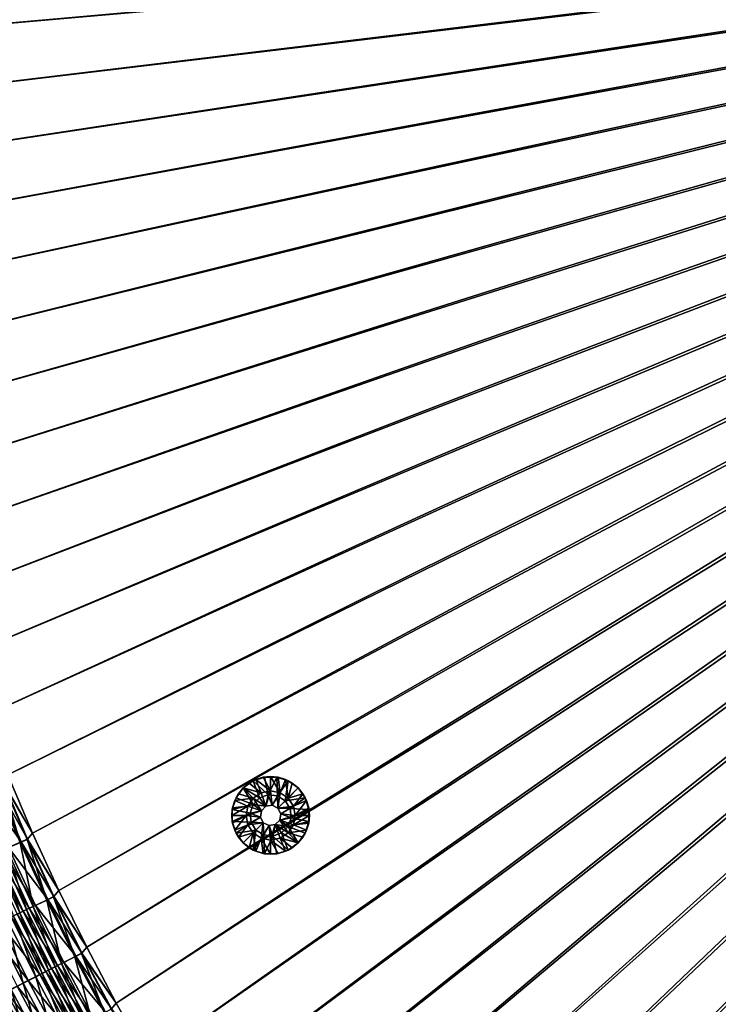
# Model space of a CAD drawing. Header units: metres. Extents: x -1 to 1402, y -1402 to 1.
# Tile 127 of 256: x 270 to 405, y -927 to -737. Entities that reach past the tile are written whole.
import ezdxf

# ---------------------------------------------------------------- set-up
doc = ezdxf.new("R2010")
doc.units = ezdxf.units.M

msp = doc.modelspace()

# ---------------------------------------------------------------- linework, layer by layer
at = {"layer": 'None0'}
for points in [[(235.567963, -740.815979, -503.477753), (235.06514, -728.616882, -503.477753), (623.399841, -706.274292, -503.477753)], [(235.065155, -728.616882, -500.477753), (235.567978, -740.815979, -500.477753), (626.394043, -706.461426, -500.477753)], [(623.399841, -706.274292, -503.477753), (236.401306, -752.996521, -503.477753), (235.567963, -740.815979, -503.477753)], [(626.394043, -706.461426, -500.477753), (235.567978, -740.815979, -500.477753), (236.401306, -752.996521, -500.477753)], [(237.565598, -765.14917, -503.477753), (236.401306, -752.996521, -503.477753), (623.399841, -706.274292, -503.477753)], [(236.401306, -752.996521, -500.477753), (237.565598, -765.14917, -500.477753), (626.394043, -706.461426, -500.477753)], [(239.061295, -777.264648, -503.477753), (237.565598, -765.14917, -503.477753), (623.399841, -706.274292, -503.477753)], [(237.565598, -765.14917, -500.477753), (239.061279, -777.264648, -500.477753), (626.394043, -706.461426, -500.477753)], [(626.394043, -706.461426, -500.477753), (239.061279, -777.264648, -500.477753), (240.888809, -789.333496, -500.477753)], [(623.399841, -706.274292, -503.477753), (240.888824, -789.333557, -503.477753), (239.061295, -777.264648, -503.477753)], [(240.888809, -789.333496, -500.477753), (243.048645, -801.346558, -500.477753), (626.394043, -706.461426, -500.477753)], [(243.04866, -801.346558, -503.477753), (240.888824, -789.333557, -503.477753), (623.399841, -706.274292, -503.477753)], [(243.048645, -801.346558, -500.477753), (245.541229, -813.294373, -500.477753), (626.394043, -706.461426, -500.477753)], [(245.541229, -813.294373, -503.477753), (243.04866, -801.346558, -503.477753), (623.399841, -706.274292, -503.477753)], [(623.399841, -706.274292, -503.477753), (248.366776, -825.167664, -503.477753), (245.541229, -813.294373, -503.477753)], [(626.394043, -706.461426, -500.477753), (245.541229, -813.294373, -500.477753), (248.366791, -825.167664, -500.477753)], [(251.523605, -836.957336, -503.477753), (248.366776, -825.167664, -503.477753), (623.399841, -706.274292, -503.477753)], [(248.366791, -825.167664, -500.477753), (251.523621, -836.957275, -500.477753), (626.394043, -706.461426, -500.477753)], [(255.008926, -848.654297, -503.477753), (251.523605, -836.957336, -503.477753), (623.399841, -706.274292, -503.477753)], [(251.523621, -836.957275, -500.477753), (255.008942, -848.654236, -500.477753), (626.394043, -706.461426, -500.477753)], [(623.399841, -706.274292, -503.477753), (258.819977, -860.249512, -503.477753), (255.008926, -848.654297, -503.477753)], [(626.394043, -706.461426, -500.477753), (255.008942, -848.654236, -500.477753), (258.819977, -860.249451, -500.477753)], [(262.953918, -871.733887, -503.477753), (258.819977, -860.249512, -503.477753), (623.399841, -706.274292, -503.477753)], [(258.819977, -860.249451, -500.477753), (262.953918, -871.733887, -500.477753), (626.394043, -706.461426, -500.477753)], [(267.40802, -883.098511, -503.477753), (262.953918, -871.733887, -503.477753), (623.399841, -706.274292, -503.477753)], [(262.953918, -871.733887, -500.477753), (267.40799, -883.098511, -500.477753), (626.394043, -706.461426, -500.477753)], [(626.394043, -706.461426, -500.477753), (267.40799, -883.098511, -500.477753), (272.179382, -894.334229, -500.477753)], [(623.399841, -706.274292, -503.477753), (272.179443, -894.334229, -503.477753), (267.40802, -883.098511, -503.477753)], [(272.179382, -894.334229, -500.477753), (277.265381, -905.432007, -500.477753), (626.394043, -706.461426, -500.477753)], [(277.265411, -905.432007, -503.477753), (272.179443, -894.334229, -503.477753), (623.399841, -706.274292, -503.477753)], [(277.265381, -905.432007, -500.477753), (282.663116, -916.382874, -500.477753), (626.394043, -706.461426, -500.477753)], [(282.663177, -916.382874, -503.477753), (277.265411, -905.432007, -503.477753), (623.399841, -706.274292, -503.477753)], [(626.394043, -706.461426, -500.477753), (282.663116, -916.382874, -500.477753), (288.369843, -927.177734, -500.477753)], [(623.399841, -706.274292, -503.477753), (288.369873, -927.177734, -503.477753), (282.663177, -916.382874, -503.477753)], [(288.369843, -927.177734, -500.477753), (294.382782, -937.807556, -500.477753), (626.394043, -706.461426, -500.477753)], [(294.382782, -937.807556, -503.477753), (288.369873, -927.177734, -503.477753), (623.399841, -706.274292, -503.477753)], [(300.698944, -948.263245, -503.477753), (294.382782, -937.807556, -503.477753), (623.399841, -706.274292, -503.477753)], [(294.382782, -937.807556, -500.477753), (300.699005, -948.263306, -500.477753), (626.394043, -706.461426, -500.477753)], [(623.399841, -706.274292, -503.477753), (307.313141, -958.535828, -503.477753), (300.698944, -948.263245, -503.477753)], [(626.394043, -706.461426, -500.477753), (300.699005, -948.263306, -500.477753), (307.313232, -958.535889, -500.477753)], [(314.217926, -968.616272, -503.477753), (307.313141, -958.535828, -503.477753), (623.399841, -706.274292, -503.477753)], [(307.313232, -958.535889, -500.477753), (314.218018, -968.616333, -500.477753), (626.394043, -706.461426, -500.477753)], [(321.405853, -978.495483, -503.477753), (314.217926, -968.616272, -503.477753), (623.399841, -706.274292, -503.477753)], [(314.218018, -968.616333, -500.477753), (321.405945, -978.495544, -500.477753), (626.394043, -706.461426, -500.477753)], [(623.399841, -706.274292, -503.477753), (328.869385, -988.164429, -503.477753), (321.405853, -978.495483, -503.477753)], [(626.394043, -706.461426, -500.477753), (321.405945, -978.495544, -500.477753), (328.869476, -988.16449, -500.477753)], [(336.601044, -997.614075, -503.477753), (328.869385, -988.164429, -503.477753), (623.399841, -706.274292, -503.477753)], [(328.869476, -988.16449, -500.477753), (336.601135, -997.614136, -500.477753), (626.394043, -706.461426, -500.477753)], [(344.593384, -1006.835449, -503.477753), (336.601044, -997.614075, -503.477753), (623.399841, -706.274292, -503.477753)], [(336.601135, -997.614136, -500.477753), (344.593445, -1006.83551, -500.477753), (626.394043, -706.461426, -500.477753)], [(623.399841, -706.274292, -503.477753), (352.838837, -1015.819458, -503.477753), (344.593384, -1006.835449, -503.477753)], [(626.394043, -706.461426, -500.477753), (344.593445, -1006.83551, -500.477753), (352.838867, -1015.819458, -500.477753)], [(361.329987, -1024.557007, -503.477753), (352.838837, -1015.819458, -503.477753), (623.399841, -706.274292, -503.477753)], [(352.838867, -1015.819458, -500.477753), (361.329987, -1024.557007, -500.477753), (626.394043, -706.461426, -500.477753)], [(370.067749, -1033.048462, -503.477753), (361.329987, -1024.557007, -503.477753), (623.399841, -706.274292, -503.477753)], [(361.329987, -1024.557007, -500.477753), (370.078064, -1033.05957, -500.477753), (626.394043, -706.461426, -500.477753)], [(623.399841, -706.274292, -503.477753), (379.051605, -1041.293945, -503.477753), (370.067749, -1033.048462, -503.477753)], [(626.394043, -706.461426, -500.477753), (370.078064, -1033.05957, -500.477753), (379.068542, -1041.313599, -500.477753)], [(388.272766, -1049.286377, -503.477753), (379.051605, -1041.293945, -503.477753), (623.399841, -706.274292, -503.477753)], [(379.068542, -1041.313599, -500.477753), (388.293304, -1049.311401, -500.477753), (626.394043, -706.461426, -500.477753)], [(397.72226, -1057.018188, -503.477753), (388.272766, -1049.286377, -503.477753), (623.399841, -706.274292, -503.477753)], [(388.293304, -1049.311401, -500.477753), (397.743774, -1057.045166, -500.477753), (626.394043, -706.461426, -500.477753)], [(623.399841, -706.274292, -503.477753), (407.390991, -1064.481812, -503.477753), (397.72226, -1057.018188, -503.477753)], [(626.394043, -706.461426, -500.477753), (397.743774, -1057.045166, -500.477753), (407.411499, -1064.506836, -500.477753)], [(267.40802, -883.098511, -503.477753), (272.179443, -894.334229, -503.477753), (266.33905, -884.359314, -503.450195)], [(272.179382, -894.334229, -500.477753), (267.40799, -883.098511, -500.477753), (266.433838, -884.288391, -500.452393)], [(270.00174, -896.045227, -500.376038), (265.19455, -884.797485, -500.375336), (262.72464, -885.812073, -500.067261)], [(262.72464, -885.812073, -500.067261), (267.570587, -897.124451, -500.070282), (270.00174, -896.045227, -500.376038)], [(264.993622, -884.912048, -503.366455), (266.33905, -884.359314, -503.450195), (269.803955, -896.162842, -503.367249)], [(269.803955, -896.162842, -503.367249), (267.164612, -897.334595, -503.035217), (264.993622, -884.912048, -503.366455)], [(266.433838, -884.288391, -500.452393), (265.19455, -884.797485, -500.375336), (271.221588, -895.503784, -500.452545)], [(271.221588, -895.503784, -500.452545), (265.19455, -884.797485, -500.375336), (270.00174, -896.045227, -500.376038)], [(266.33905, -884.359314, -503.450195), (271.128265, -895.574951, -503.450348), (269.803955, -896.162842, -503.367249)], [(266.33905, -884.359314, -503.450195), (272.179443, -894.334229, -503.477753), (271.128265, -895.574951, -503.450348)], [(271.221588, -895.503784, -500.452545), (272.179382, -894.334229, -500.477753), (266.433838, -884.288391, -500.452393)], [(272.179443, -894.334229, -503.477753), (277.265411, -905.432007, -503.477753), (271.128265, -895.574951, -503.450348)], [(277.265381, -905.432007, -500.477753), (272.179382, -894.334229, -500.477753), (271.221588, -895.503784, -500.452545)], [(271.043945, -909.127258, -502.791687), (265.854126, -897.916443, -502.786896), (267.164612, -897.334595, -503.035217)], [(272.732452, -908.29248, -500.073059), (267.570587, -897.124451, -500.070282), (266.363464, -897.660278, -499.841583)], [(272.333008, -908.511169, -503.038239), (267.164612, -897.334595, -503.035217), (269.803955, -896.162842, -503.367249)], [(272.333008, -908.511169, -503.038239), (271.043945, -909.127258, -502.791687), (267.164612, -897.334595, -503.035217)], [(267.570587, -897.124451, -500.070282), (275.123749, -907.149719, -500.376709), (270.00174, -896.045227, -500.376038)], [(275.123749, -907.149719, -500.376709), (267.570587, -897.124451, -500.070282), (272.732452, -908.29248, -500.073059)], [(269.803955, -896.162842, -503.367249), (271.128265, -895.574951, -503.450348), (274.929077, -907.270386, -503.36795)], [(274.929077, -907.270386, -503.36795), (272.333008, -908.511169, -503.038239), (269.803955, -896.162842, -503.367249)], [(276.323578, -906.576355, -500.452698), (271.221588, -895.503784, -500.452545), (270.00174, -896.045227, -500.376038)], [(270.00174, -896.045227, -500.376038), (275.123749, -907.149719, -500.376709), (276.323578, -906.576355, -500.452698)], [(271.128265, -895.574951, -503.450348), (276.231659, -906.647827, -503.4505), (274.929077, -907.270386, -503.36795)], [(271.128265, -895.574951, -503.450348), (277.265411, -905.432007, -503.477753), (276.231659, -906.647827, -503.4505)], [(276.323578, -906.576355, -500.452698), (277.265381, -905.432007, -500.477753), (271.221588, -895.503784, -500.452545)], [(263.976593, -898.719788, -499.23407), (270.365906, -909.42334, -499.569122), (265.164764, -898.192383, -499.562775)], [(263.976593, -898.719788, -499.23407), (269.197021, -909.981873, -499.242737), (270.365906, -909.42334, -499.569122)], [(269.763824, -909.739014, -502.491058), (264.552795, -898.494141, -502.484161), (265.854126, -897.916443, -502.786896)], [(269.763824, -909.739014, -502.491058), (268.494843, -910.34552, -502.136719), (264.552795, -898.494141, -502.484161)], [(265.164764, -898.192383, -499.562775), (271.545044, -908.859863, -499.845978), (266.363464, -897.660278, -499.841583)], [(265.164764, -898.192383, -499.562775), (270.365906, -909.42334, -499.569122), (271.545044, -908.859863, -499.845978)], [(271.043945, -909.127258, -502.791687), (269.763824, -909.739014, -502.491058), (265.854126, -897.916443, -502.786896)], [(266.363464, -897.660278, -499.841583), (271.545044, -908.859863, -499.845978), (272.732452, -908.29248, -500.073059)], [(274.929077, -907.270386, -503.36795), (276.231659, -906.647827, -503.4505), (280.365417, -918.227356, -503.368591)], [(275.123749, -907.149719, -500.376709), (281.736267, -917.498962, -500.45282), (276.323578, -906.576355, -500.452698)], [(277.265411, -905.432007, -503.477753), (282.663177, -916.382874, -503.477753), (276.231659, -906.647827, -503.4505)], [(276.231659, -906.647827, -503.4505), (281.64566, -917.570801, -503.450653), (280.365417, -918.227356, -503.368591)], [(276.231659, -906.647827, -503.4505), (282.663177, -916.382874, -503.477753), (281.64566, -917.570801, -503.450653)], [(282.663116, -916.382874, -500.477753), (277.265381, -905.432007, -500.477753), (276.323578, -906.576355, -500.452698)], [(281.736267, -917.498962, -500.45282), (282.663116, -916.382874, -500.477753), (276.323578, -906.576355, -500.452698)], [(276.546722, -920.185852, -502.796021), (271.043945, -909.127258, -502.791687), (272.333008, -908.511169, -503.038239)], [(271.545044, -908.859863, -499.845978), (278.206635, -919.308899, -500.075562), (272.732452, -908.29248, -500.073059)], [(277.813782, -919.536011, -503.040985), (272.333008, -908.511169, -503.038239), (274.929077, -907.270386, -503.36795)], [(277.813782, -919.536011, -503.040985), (276.546722, -920.185852, -502.796021), (272.333008, -908.511169, -503.038239)], [(280.557007, -918.103699, -500.377289), (275.123749, -907.149719, -500.376709), (272.732452, -908.29248, -500.073059)], [(272.732452, -908.29248, -500.073059), (278.206635, -919.308899, -500.075562), (280.557007, -918.103699, -500.377289)], [(280.365417, -918.227356, -503.368591), (277.813782, -919.536011, -503.040985), (274.929077, -907.270386, -503.36795)], [(281.736267, -917.498962, -500.45282), (275.123749, -907.149719, -500.376709), (280.557007, -918.103699, -500.377289)], [(265.77179, -911.618591, -497.970337), (273.594391, -921.674011, -498.877563), (268.040466, -910.534546, -498.867188)], [(272.80661, -922.104004, -501.740234), (267.239258, -910.945557, -501.728943), (268.494843, -910.34552, -502.136719)], [(268.040466, -910.534546, -498.867188), (274.731384, -921.091003, -499.250671), (269.197021, -909.981873, -499.242737)], [(268.040466, -910.534546, -498.867188), (273.594391, -921.674011, -498.877563), (274.731384, -921.091003, -499.250671)], [(274.040955, -921.470947, -502.145355), (268.494843, -910.34552, -502.136719), (269.763824, -909.739014, -502.491058)], [(274.040955, -921.470947, -502.145355), (272.80661, -922.104004, -501.740234), (268.494843, -910.34552, -502.136719)], [(269.197021, -909.981873, -499.242737), (275.880432, -920.50177, -499.574921), (270.365906, -909.42334, -499.569122)], [(269.197021, -909.981873, -499.242737), (274.731384, -921.091003, -499.250671), (275.880432, -920.50177, -499.574921)], [(275.288391, -920.831238, -502.497375), (269.763824, -909.739014, -502.491058), (271.043945, -909.127258, -502.791687)], [(275.288391, -920.831238, -502.497375), (274.040955, -921.470947, -502.145355), (269.763824, -909.739014, -502.491058)], [(270.365906, -909.42334, -499.569122), (277.03949, -919.90741, -499.849976), (271.545044, -908.859863, -499.845978)], [(270.365906, -909.42334, -499.569122), (275.880432, -920.50177, -499.574921), (277.03949, -919.90741, -499.849976)], [(276.546722, -920.185852, -502.796021), (275.288391, -920.831238, -502.497375), (271.043945, -909.127258, -502.791687)], [(271.545044, -908.859863, -499.845978), (277.03949, -919.90741, -499.849976), (278.206635, -919.308899, -500.075562)], [(263.572632, -912.669373, -496.884827), (271.36377, -922.817749, -497.986542), (265.77179, -911.618591, -497.970337)], [(270.38501, -923.345886, -500.772888), (264.776337, -912.12262, -500.755249), (267.239258, -910.945557, -501.728943)], [(270.38501, -923.345886, -500.772888), (268.037079, -924.549927, -499.60199), (264.776337, -912.12262, -500.755249)], [(265.77179, -911.618591, -497.970337), (271.36377, -922.817749, -497.986542), (273.594391, -921.674011, -498.877563)], [(272.80661, -922.104004, -501.740234), (270.38501, -923.345886, -500.772888), (267.239258, -910.945557, -501.728943)], [(263.572632, -912.669373, -496.884827), (269.20105, -923.926697, -496.908051), (271.36377, -922.817749, -497.986542)], [(283.603271, -930.402039, -503.043488), (277.813782, -919.536011, -503.040985), (280.365417, -918.227356, -503.368591)], [(278.206635, -919.308899, -500.075562), (286.297852, -928.89978, -500.377808), (280.557007, -918.103699, -500.377289)], [(280.365417, -918.227356, -503.368591), (281.64566, -917.570801, -503.450653), (286.109344, -929.02655, -503.369171)], [(286.109344, -929.02655, -503.369171), (283.603271, -930.402039, -503.043488), (280.365417, -918.227356, -503.368591)], [(287.456024, -928.26416, -500.452911), (281.736267, -917.498962, -500.45282), (280.557007, -918.103699, -500.377289)], [(280.557007, -918.103699, -500.377289), (286.297852, -928.89978, -500.377808), (287.456024, -928.26416, -500.452911)], [(282.663177, -916.382874, -503.477753), (288.369873, -927.177734, -503.477753), (281.64566, -917.570801, -503.450653)], [(281.64566, -917.570801, -503.450653), (287.366669, -928.336426, -503.450775), (286.109344, -929.02655, -503.369171)], [(281.64566, -917.570801, -503.450653), (288.369873, -927.177734, -503.477753), (287.366669, -928.336426, -503.450775)], [(288.369843, -927.177734, -500.477753), (282.663116, -916.382874, -500.477753), (281.736267, -917.498962, -500.45282)], [(287.456024, -928.26416, -500.452911), (288.369843, -927.177734, -500.477753), (281.736267, -917.498962, -500.45282)], [(275.880432, -920.50177, -499.574921), (282.84314, -930.795654, -499.853607), (277.03949, -919.90741, -499.849976)], [(282.358795, -931.085083, -502.799988), (276.546722, -920.185852, -502.796021), (277.813782, -919.536011, -503.040985)], [(277.03949, -919.90741, -499.849976), (283.989471, -930.166565, -500.077881), (278.206635, -919.308899, -500.075562)], [(277.03949, -919.90741, -499.849976), (282.84314, -930.795654, -499.853607), (283.989471, -930.166565, -500.077881)], [(283.603271, -930.402039, -503.043488), (282.358795, -931.085083, -502.799988), (277.813782, -919.536011, -503.040985)], [(278.206635, -919.308899, -500.075562), (283.989471, -930.166565, -500.077881), (286.297852, -928.89978, -500.377808)], [(271.36377, -922.817749, -497.986542), (279.459076, -932.652771, -498.886993), (273.594391, -921.674011, -498.877563)], [(278.684998, -933.101501, -501.750519), (272.80661, -922.104004, -501.740234), (274.040955, -921.470947, -502.145355)], [(273.594391, -921.674011, -498.877563), (280.575989, -932.039856, -499.257874), (274.731384, -921.091003, -499.250671)], [(273.594391, -921.674011, -498.877563), (279.459076, -932.652771, -498.886993), (280.575989, -932.039856, -499.257874)], [(279.897522, -932.435974, -502.153198), (274.040955, -921.470947, -502.145355), (275.288391, -920.831238, -502.497375)], [(279.897522, -932.435974, -502.153198), (278.684998, -933.101501, -501.750519), (274.040955, -921.470947, -502.145355)], [(274.731384, -921.091003, -499.250671), (281.704681, -931.420471, -499.58017), (275.880432, -920.50177, -499.574921)], [(274.731384, -921.091003, -499.250671), (280.575989, -932.039856, -499.257874), (281.704681, -931.420471, -499.58017)], [(281.122833, -931.763489, -502.503143), (275.288391, -920.831238, -502.497375), (276.546722, -920.185852, -502.796021)], [(281.122833, -931.763489, -502.503143), (279.897522, -932.435974, -502.153198), (275.288391, -920.831238, -502.497375)], [(275.880432, -920.50177, -499.574921), (281.704681, -931.420471, -499.58017), (282.84314, -930.795654, -499.853607)], [(282.358795, -931.085083, -502.799988), (281.122833, -931.763489, -502.503143), (276.546722, -920.185852, -502.796021)], [(267.117889, -924.994812, -495.649078), (275.142487, -935.021545, -496.92923), (269.20105, -923.926697, -496.908051)], [(273.998749, -935.673523, -499.625), (268.037079, -924.549927, -499.60199), (270.38501, -923.345886, -500.772888)], [(269.20105, -923.926697, -496.908051), (277.267639, -933.855347, -498.001312), (271.36377, -922.817749, -497.986542)], [(269.20105, -923.926697, -496.908051), (275.142487, -935.021545, -496.92923), (277.267639, -933.855347, -498.001312)], [(276.305908, -934.407288, -500.78894), (270.38501, -923.345886, -500.772888), (272.80661, -922.104004, -501.740234)], [(276.305908, -934.407288, -500.78894), (273.998749, -935.673523, -499.625), (270.38501, -923.345886, -500.772888)], [(271.36377, -922.817749, -497.986542), (277.267639, -933.855347, -498.001312), (279.459076, -932.652771, -498.886993)], [(278.684998, -933.101501, -501.750519), (276.305908, -934.407288, -500.78894), (272.80661, -922.104004, -501.740234)], [(270.700104, -937.483887, -497.516022), (264.681183, -926.270874, -497.480591), (265.775574, -925.709656, -498.235138)], [(265.126068, -926.015991, -494.216553), (272.104004, -936.688904, -494.986694), (266.109833, -925.511658, -494.954071)], [(271.77597, -936.893433, -498.266174), (265.775574, -925.709656, -498.235138), (268.037079, -924.549927, -499.60199)], [(271.77597, -936.893433, -498.266174), (270.700104, -937.483887, -497.516022), (265.775574, -925.709656, -498.235138)], [(273.095032, -936.145081, -495.677643), (267.117889, -924.994812, -495.649078), (266.109833, -925.511658, -494.954071)], [(266.109833, -925.511658, -494.954071), (272.104004, -936.688904, -494.986694), (273.095032, -936.145081, -495.677643)], [(275.142487, -935.021545, -496.92923), (267.117889, -924.994812, -495.649078), (273.095032, -936.145081, -495.677643)], [(273.998749, -935.673523, -499.625), (271.77597, -936.893433, -498.266174), (268.037079, -924.549927, -499.60199)], [(263.236908, -926.984497, -492.617981), (270.194519, -937.736633, -493.478821), (264.167999, -926.507202, -493.437469)], [(270.194519, -937.736633, -493.478821), (263.236908, -926.984497, -492.617981), (269.278717, -938.239136, -492.663971)], [(264.167999, -926.507202, -493.437469), (271.136719, -937.219666, -494.253448), (265.126068, -926.015991, -494.216553)], [(264.167999, -926.507202, -493.437469), (270.194519, -937.736633, -493.478821), (271.136719, -937.219666, -494.253448)], [(270.700104, -937.483887, -497.516022), (269.649994, -938.060242, -496.719971), (264.681183, -926.270874, -497.480591)], [(265.126068, -926.015991, -494.216553), (271.136719, -937.219666, -494.253448), (272.104004, -936.688904, -494.986694)], [(288.369873, -927.177734, -503.477753), (294.382782, -937.807556, -503.477753), (287.366669, -928.336426, -503.450775)], [(294.382782, -937.807556, -500.477753), (288.369843, -927.177734, -500.477753), (287.456024, -928.26416, -500.452911)]]:
    msp.add_3dface(points, dxfattribs=at)
at = {"layer": 'None01'}
for points in [[(816.776855, -1069.074585, -541.977783), (444.878021, -704.354675, -541.977783), (229.878082, -482.175842, -541.977783)], [(816.776855, -1069.074585, -541.977783), (229.878082, -482.175842, -541.977783), (816.776855, -1069.074585, -521.977783)], [(229.878082, -482.175842, -541.977783), (229.878082, -482.175842, -521.977783), (816.776855, -1069.074585, -521.977783)], [(229.878082, -482.175842, -521.977783), (444.878021, -704.354675, -521.977783), (816.776855, -1069.074585, -521.977783)], [(439.14267, -712.545654, -541.977783), (802.634766, -1083.216797, -541.977783), (215.735947, -496.317963, -541.977783)], [(215.735947, -496.317963, -521.977783), (215.735947, -496.317963, -541.977783), (802.634766, -1083.216797, -521.977783)], [(215.735947, -496.317963, -541.977783), (802.634766, -1083.216797, -541.977783), (802.634766, -1083.216797, -521.977783)], [(215.735947, -496.317963, -521.977783), (802.634766, -1083.216797, -521.977783), (439.14267, -712.545654, -521.977783)]]:
    msp.add_3dface(points, dxfattribs=at)
at = {"layer": 'None012312'}
for points in [[(315.306366, -884.003906, -499.977753), (314.771545, -884.250427, -500.477753), (314.009705, -884.69696, -499.977753)], [(314.009705, -884.69696, -499.977753), (316.357788, -886.542236, -498.977753), (315.306366, -884.003906, -499.977753)], [(317.003235, -883.52533, -500.477753), (317.728638, -886.95813, -500.477753), (314.771545, -884.250427, -500.477753)], [(317.003235, -883.52533, -500.477753), (314.771545, -884.250427, -500.477753), (315.306366, -884.003906, -499.977753)], [(316.713318, -883.577087, -499.977753), (317.003235, -883.52533, -500.477753), (315.306366, -884.003906, -499.977753)], [(315.306366, -884.003906, -499.977753), (318.176483, -886.180481, -498.977753), (316.713318, -883.577087, -499.977753)], [(316.357788, -886.542236, -498.977753), (318.176483, -886.180481, -498.977753), (315.306366, -884.003906, -499.977753)], [(317.003235, -883.52533, -500.477753), (316.713318, -883.577087, -499.977753), (318.176483, -883.432983, -499.977753)], [(318.176483, -886.180481, -498.977753), (318.176483, -883.432983, -499.977753), (316.713318, -883.577087, -499.977753)], [(319.349762, -883.52533, -500.477753), (317.003235, -883.52533, -500.477753), (318.176483, -883.432983, -499.977753)], [(317.003235, -883.52533, -500.477753), (319.349762, -883.52533, -500.477753), (317.728638, -886.95813, -500.477753)], [(319.349762, -883.52533, -500.477753), (319.49762, -887.157471, -500.477753), (317.728638, -886.95813, -500.477753)], [(319.349762, -883.52533, -500.477753), (318.176483, -883.432983, -499.977753), (319.639679, -883.577087, -499.977753)], [(318.176483, -886.180481, -498.977753), (319.995209, -886.542236, -498.977753), (318.176483, -883.432983, -499.977753)], [(319.995209, -886.542236, -498.977753), (319.639679, -883.577087, -499.977753), (318.176483, -883.432983, -499.977753)], [(319.349762, -883.52533, -500.477753), (321.581421, -884.250427, -500.477753), (319.49762, -887.157471, -500.477753)], [(321.581421, -884.250427, -500.477753), (319.349762, -883.52533, -500.477753), (321.0466, -884.003906, -499.977753)], [(321.0466, -884.003906, -499.977753), (319.349762, -883.52533, -500.477753), (319.639679, -883.577087, -499.977753)], [(319.639679, -883.577087, -499.977753), (319.995209, -886.542236, -498.977753), (321.0466, -884.003906, -499.977753)], [(319.995209, -886.542236, -498.977753), (321.537018, -887.572449, -498.977753), (321.0466, -884.003906, -499.977753)], [(322.343262, -884.69696, -499.977753), (321.581421, -884.250427, -500.477753), (321.0466, -884.003906, -499.977753)], [(321.0466, -884.003906, -499.977753), (321.537018, -887.572449, -498.977753), (322.343262, -884.69696, -499.977753)], [(312.873199, -885.6297, -500.477753), (314.789581, -888.804871, -500.477753), (311.493927, -887.528076, -500.477753)], [(311.493927, -887.528076, -500.477753), (311.94046, -886.766174, -499.977753), (312.873199, -885.6297, -500.477753)], [(311.94046, -886.766174, -499.977753), (312.873199, -885.6297, -499.977753), (312.873199, -885.6297, -500.477753)], [(314.815948, -887.572449, -498.977753), (312.873199, -885.6297, -499.977753), (311.94046, -886.766174, -499.977753)], [(314.771545, -884.250427, -500.477753), (316.04837, -887.546082, -500.477753), (312.873199, -885.6297, -500.477753)], [(314.771545, -884.250427, -500.477753), (312.873199, -885.6297, -500.477753), (314.009705, -884.69696, -499.977753)], [(314.009705, -884.69696, -499.977753), (312.873199, -885.6297, -500.477753), (312.873199, -885.6297, -499.977753)], [(316.357788, -886.542236, -498.977753), (314.009705, -884.69696, -499.977753), (312.873199, -885.6297, -499.977753)], [(316.04837, -887.546082, -500.477753), (314.789581, -888.804871, -500.477753), (312.873199, -885.6297, -500.477753)], [(314.815948, -887.572449, -498.977753), (316.357788, -886.542236, -498.977753), (312.873199, -885.6297, -499.977753)], [(317.728638, -886.95813, -500.477753), (316.04837, -887.546082, -500.477753), (314.771545, -884.250427, -500.477753)], [(321.581421, -884.250427, -500.477753), (321.004913, -888.104553, -500.477753), (319.49762, -887.157471, -500.477753)], [(321.581421, -884.250427, -500.477753), (323.479797, -885.6297, -500.477753), (321.004913, -888.104553, -500.477753)], [(323.479797, -885.6297, -500.477753), (324.859039, -887.528076, -500.477753), (321.004913, -888.104553, -500.477753)], [(321.537018, -887.572449, -498.977753), (323.479797, -885.6297, -499.977753), (322.343262, -884.69696, -499.977753)], [(323.479797, -885.6297, -499.977753), (321.537018, -887.572449, -498.977753), (324.412506, -886.766174, -499.977753)], [(323.479797, -885.6297, -500.477753), (321.581421, -884.250427, -500.477753), (322.343262, -884.69696, -499.977753)], [(323.479797, -885.6297, -499.977753), (323.479797, -885.6297, -500.477753), (322.343262, -884.69696, -499.977753)], [(323.479797, -885.6297, -499.977753), (324.412506, -886.766174, -499.977753), (323.479797, -885.6297, -500.477753)], [(324.412506, -886.766174, -499.977753), (324.859039, -887.528076, -500.477753), (323.479797, -885.6297, -500.477753)], [(314.789581, -888.804871, -500.477753), (310.768829, -889.759705, -500.477753), (311.493927, -887.528076, -500.477753)], [(310.768829, -889.759705, -500.477753), (311.247406, -888.062866, -499.977753), (311.493927, -887.528076, -500.477753)], [(311.247406, -888.062866, -499.977753), (311.94046, -886.766174, -499.977753), (311.493927, -887.528076, -500.477753)], [(311.247406, -888.062866, -499.977753), (314.815948, -887.572449, -498.977753), (311.94046, -886.766174, -499.977753)], [(313.785736, -889.114258, -498.977753), (314.815948, -887.572449, -498.977753), (311.247406, -888.062866, -499.977753)], [(314.815948, -887.572449, -498.977753), (313.785736, -889.114258, -498.977753), (316.39447, -890.025024, -498.977753)], [(314.789581, -888.804871, -513.977783), (316.04837, -887.546082, -513.977783), (317.268494, -889.15094, -513.977783)], [(316.04837, -887.546082, -500.477753), (316.04837, -887.546082, -513.977783), (314.789581, -888.804871, -500.477753)], [(316.04837, -887.546082, -513.977783), (314.789581, -888.804871, -513.977783), (314.789581, -888.804871, -500.477753)], [(317.268494, -889.15094, -498.977753), (316.357788, -886.542236, -498.977753), (314.815948, -887.572449, -498.977753)], [(317.268494, -889.15094, -498.977753), (314.815948, -887.572449, -498.977753), (316.39447, -890.025024, -498.977753)], [(317.268494, -889.15094, -513.977783), (316.04837, -887.546082, -513.977783), (317.728638, -886.95813, -513.977783)], [(317.728638, -886.95813, -513.977783), (316.04837, -887.546082, -513.977783), (317.728638, -886.95813, -500.477753)], [(316.04837, -887.546082, -513.977783), (316.04837, -887.546082, -500.477753), (317.728638, -886.95813, -500.477753)], [(318.176483, -886.180481, -498.977753), (316.357788, -886.542236, -498.977753), (317.268494, -889.15094, -498.977753)], [(318.489349, -888.957581, -498.977753), (318.176483, -886.180481, -498.977753), (317.268494, -889.15094, -498.977753)], [(317.268494, -889.15094, -513.977783), (317.728638, -886.95813, -513.977783), (318.489349, -888.957581, -513.977783)], [(317.728638, -886.95813, -513.977783), (319.49762, -887.157471, -513.977783), (318.489349, -888.957581, -513.977783)], [(319.49762, -887.157471, -513.977783), (317.728638, -886.95813, -513.977783), (319.49762, -887.157471, -500.477753)], [(317.728638, -886.95813, -513.977783), (317.728638, -886.95813, -500.477753), (319.49762, -887.157471, -500.477753)], [(319.995209, -886.542236, -498.977753), (318.176483, -886.180481, -498.977753), (318.489349, -888.957581, -498.977753)], [(319.590698, -889.518738, -498.977753), (319.995209, -886.542236, -498.977753), (318.489349, -888.957581, -498.977753)], [(318.489349, -888.957581, -513.977783), (319.49762, -887.157471, -513.977783), (319.590698, -889.518738, -513.977783)], [(319.49762, -887.157471, -513.977783), (321.004913, -888.104553, -513.977783), (319.590698, -889.518738, -513.977783)], [(321.004913, -888.104553, -513.977783), (319.49762, -887.157471, -513.977783), (321.004913, -888.104553, -500.477753)], [(319.49762, -887.157471, -513.977783), (319.49762, -887.157471, -500.477753), (321.004913, -888.104553, -500.477753)], [(321.537018, -887.572449, -498.977753), (319.995209, -886.542236, -498.977753), (319.590698, -889.518738, -498.977753)], [(322.567261, -889.114258, -498.977753), (321.537018, -887.572449, -498.977753), (319.590698, -889.518738, -498.977753)], [(321.004913, -888.104553, -500.477753), (324.859039, -887.528076, -500.477753), (321.952026, -889.611877, -500.477753)], [(321.537018, -887.572449, -498.977753), (322.567261, -889.114258, -498.977753), (324.412506, -886.766174, -499.977753)], [(324.859039, -887.528076, -500.477753), (325.584137, -889.759705, -500.477753), (321.952026, -889.611877, -500.477753)], [(324.412506, -886.766174, -499.977753), (322.567261, -889.114258, -498.977753), (325.105591, -888.062866, -499.977753)], [(324.412506, -886.766174, -499.977753), (325.105591, -888.062866, -499.977753), (324.859039, -887.528076, -500.477753)], [(325.105591, -888.062866, -499.977753), (325.584137, -889.759705, -500.477753), (324.859039, -887.528076, -500.477753)], [(313.423981, -890.932983, -498.977753), (313.785736, -889.114258, -498.977753), (310.676483, -890.932983, -499.977753)], [(313.785736, -889.114258, -498.977753), (310.820587, -889.469788, -499.977753), (310.676483, -890.932983, -499.977753)], [(310.676483, -890.932983, -499.977753), (310.820587, -889.469788, -499.977753), (310.768829, -889.759705, -500.477753)], [(310.768829, -889.759705, -500.477753), (310.820587, -889.469788, -499.977753), (311.247406, -888.062866, -499.977753)], [(314.20163, -890.485107, -500.477753), (310.768829, -889.759705, -500.477753), (314.789581, -888.804871, -500.477753)], [(310.820587, -889.469788, -499.977753), (313.785736, -889.114258, -498.977753), (311.247406, -888.062866, -499.977753)], [(316.39447, -890.025024, -498.977753), (313.785736, -889.114258, -498.977753), (313.423981, -890.932983, -498.977753)], [(314.20163, -890.485107, -513.977783), (314.789581, -888.804871, -513.977783), (316.39447, -890.025024, -513.977783)], [(314.789581, -888.804871, -500.477753), (314.789581, -888.804871, -513.977783), (314.20163, -890.485107, -513.977783)], [(314.789581, -888.804871, -500.477753), (314.20163, -890.485107, -513.977783), (314.20163, -890.485107, -500.477753)], [(316.39447, -890.025024, -513.977783), (314.789581, -888.804871, -513.977783), (317.268494, -889.15094, -513.977783)], [(317.268494, -889.15094, -513.977783), (317.268494, -889.15094, -498.977753), (316.39447, -890.025024, -513.977783)], [(317.268494, -889.15094, -498.977753), (316.39447, -890.025024, -498.977753), (316.39447, -890.025024, -513.977783)], [(318.489349, -888.957581, -498.977753), (317.268494, -889.15094, -498.977753), (318.489349, -888.957581, -513.977783)], [(317.268494, -889.15094, -498.977753), (317.268494, -889.15094, -513.977783), (318.489349, -888.957581, -513.977783)], [(319.590698, -889.518738, -498.977753), (318.489349, -888.957581, -498.977753), (319.590698, -889.518738, -513.977783)], [(318.489349, -888.957581, -498.977753), (318.489349, -888.957581, -513.977783), (319.590698, -889.518738, -513.977783)], [(321.004913, -888.104553, -513.977783), (321.952026, -889.611877, -513.977783), (319.590698, -889.518738, -513.977783)], [(320.151855, -890.620117, -498.977753), (322.567261, -889.114258, -498.977753), (319.590698, -889.518738, -498.977753)], [(319.590698, -889.518738, -513.977783), (321.952026, -889.611877, -513.977783), (320.151855, -890.620117, -513.977783)], [(319.590698, -889.518738, -513.977783), (320.151855, -890.620117, -513.977783), (319.590698, -889.518738, -498.977753)], [(320.151855, -890.620117, -513.977783), (320.151855, -890.620117, -498.977753), (319.590698, -889.518738, -498.977753)], [(322.929016, -890.932983, -498.977753), (322.567261, -889.114258, -498.977753), (320.151855, -890.620117, -498.977753)], [(321.952026, -889.611877, -513.977783), (322.151337, -891.380859, -513.977783), (320.151855, -890.620117, -513.977783)], [(321.004913, -888.104553, -500.477753), (321.952026, -889.611877, -500.477753), (321.004913, -888.104553, -513.977783)], [(321.952026, -889.611877, -500.477753), (321.952026, -889.611877, -513.977783), (321.004913, -888.104553, -513.977783)], [(321.952026, -889.611877, -500.477753), (325.584137, -889.759705, -500.477753), (322.151337, -891.380859, -500.477753)], [(321.952026, -889.611877, -500.477753), (322.151337, -891.380859, -500.477753), (321.952026, -889.611877, -513.977783)], [(322.151337, -891.380859, -500.477753), (322.151337, -891.380859, -513.977783), (321.952026, -889.611877, -513.977783)], [(322.567261, -889.114258, -498.977753), (322.929016, -890.932983, -498.977753), (325.105591, -888.062866, -499.977753)], [(325.105591, -888.062866, -499.977753), (322.929016, -890.932983, -498.977753), (325.532379, -889.469788, -499.977753)], [(322.929016, -890.932983, -498.977753), (325.676483, -890.932983, -499.977753), (325.532379, -889.469788, -499.977753)], [(325.105591, -888.062866, -499.977753), (325.532379, -889.469788, -499.977753), (325.584137, -889.759705, -500.477753)], [(325.532379, -889.469788, -499.977753), (325.676483, -890.932983, -499.977753), (325.584137, -889.759705, -500.477753)], [(310.768829, -892.106262, -500.477753), (310.676483, -890.932983, -499.977753), (310.768829, -889.759705, -500.477753)], [(310.820587, -892.396179, -499.977753), (310.676483, -890.932983, -499.977753), (310.768829, -892.106262, -500.477753)], [(313.423981, -890.932983, -498.977753), (310.676483, -890.932983, -499.977753), (310.820587, -892.396179, -499.977753)], [(310.768829, -892.106262, -500.477753), (310.768829, -889.759705, -500.477753), (314.20163, -890.485107, -500.477753)], [(314.40097, -892.254089, -500.477753), (310.768829, -892.106262, -500.477753), (314.20163, -890.485107, -500.477753)], [(311.247406, -893.803101, -499.977753), (313.423981, -890.932983, -498.977753), (310.820587, -892.396179, -499.977753)], [(313.785736, -892.751709, -498.977753), (313.423981, -890.932983, -498.977753), (311.247406, -893.803101, -499.977753)], [(316.39447, -890.025024, -498.977753), (313.423981, -890.932983, -498.977753), (316.201111, -891.24585, -498.977753)], [(313.423981, -890.932983, -498.977753), (313.785736, -892.751709, -498.977753), (316.201111, -891.24585, -498.977753)], [(316.201111, -891.24585, -498.977753), (313.785736, -892.751709, -498.977753), (316.762268, -892.347168, -498.977753)], [(316.201111, -891.24585, -513.977783), (314.20163, -890.485107, -513.977783), (316.39447, -890.025024, -513.977783)], [(314.40097, -892.254089, -513.977783), (314.20163, -890.485107, -513.977783), (316.201111, -891.24585, -513.977783)], [(314.20163, -890.485107, -513.977783), (314.40097, -892.254089, -513.977783), (314.20163, -890.485107, -500.477753)], [(314.20163, -890.485107, -500.477753), (314.40097, -892.254089, -513.977783), (314.40097, -892.254089, -500.477753)], [(316.762268, -892.347168, -513.977783), (314.40097, -892.254089, -513.977783), (316.201111, -891.24585, -513.977783)], [(316.39447, -890.025024, -513.977783), (316.39447, -890.025024, -498.977753), (316.201111, -891.24585, -498.977753)], [(316.39447, -890.025024, -513.977783), (316.201111, -891.24585, -498.977753), (316.201111, -891.24585, -513.977783)], [(316.201111, -891.24585, -498.977753), (316.762268, -892.347168, -498.977753), (316.201111, -891.24585, -513.977783)], [(316.201111, -891.24585, -513.977783), (316.762268, -892.347168, -498.977753), (316.762268, -892.347168, -513.977783)], [(319.958496, -891.840942, -498.977753), (322.929016, -890.932983, -498.977753), (320.151855, -890.620117, -498.977753)], [(320.151855, -890.620117, -513.977783), (322.151337, -891.380859, -513.977783), (319.958496, -891.840942, -513.977783)], [(320.151855, -890.620117, -513.977783), (319.958496, -891.840942, -513.977783), (320.151855, -890.620117, -498.977753)], [(319.958496, -891.840942, -513.977783), (319.958496, -891.840942, -498.977753), (320.151855, -890.620117, -498.977753)], [(319.958496, -891.840942, -498.977753), (322.567261, -892.751709, -498.977753), (322.929016, -890.932983, -498.977753)], [(322.151337, -891.380859, -513.977783), (321.563385, -893.061096, -513.977783), (319.958496, -891.840942, -513.977783)], [(322.151337, -891.380859, -500.477753), (325.584137, -892.106262, -500.477753), (321.563385, -893.061096, -500.477753)], [(322.151337, -891.380859, -500.477753), (321.563385, -893.061096, -500.477753), (322.151337, -891.380859, -513.977783)], [(321.563385, -893.061096, -500.477753), (321.563385, -893.061096, -513.977783), (322.151337, -891.380859, -513.977783)], [(325.584137, -889.759705, -500.477753), (325.584137, -892.106262, -500.477753), (322.151337, -891.380859, -500.477753)], [(322.929016, -890.932983, -498.977753), (322.567261, -892.751709, -498.977753), (325.676483, -890.932983, -499.977753)], [(322.567261, -892.751709, -498.977753), (325.532379, -892.396179, -499.977753), (325.676483, -890.932983, -499.977753)], [(325.676483, -890.932983, -499.977753), (325.532379, -892.396179, -499.977753), (325.584137, -892.106262, -500.477753)], [(325.584137, -889.759705, -500.477753), (325.676483, -890.932983, -499.977753), (325.584137, -892.106262, -500.477753)], [(311.493927, -894.337891, -500.477753), (310.768829, -892.106262, -500.477753), (314.40097, -892.254089, -500.477753)], [(311.247406, -893.803101, -499.977753), (310.768829, -892.106262, -500.477753), (311.493927, -894.337891, -500.477753)], [(311.247406, -893.803101, -499.977753), (310.820587, -892.396179, -499.977753), (310.768829, -892.106262, -500.477753)], [(311.94046, -895.099731, -499.977753), (313.785736, -892.751709, -498.977753), (311.247406, -893.803101, -499.977753)], [(315.348053, -893.761414, -500.477753), (311.493927, -894.337891, -500.477753), (314.40097, -892.254089, -500.477753)], [(314.815948, -894.293518, -498.977753), (313.785736, -892.751709, -498.977753), (311.94046, -895.099731, -499.977753)], [(313.785736, -892.751709, -498.977753), (314.815948, -894.293518, -498.977753), (316.762268, -892.347168, -498.977753)], [(316.762268, -892.347168, -513.977783), (315.348053, -893.761414, -513.977783), (314.40097, -892.254089, -513.977783)], [(314.40097, -892.254089, -513.977783), (315.348053, -893.761414, -513.977783), (314.40097, -892.254089, -500.477753)], [(314.40097, -892.254089, -500.477753), (315.348053, -893.761414, -513.977783), (315.348053, -893.761414, -500.477753)], [(316.762268, -892.347168, -498.977753), (314.815948, -894.293518, -498.977753), (316.357788, -895.32373, -498.977753)], [(316.855377, -894.708496, -513.977783), (315.348053, -893.761414, -513.977783), (316.762268, -892.347168, -513.977783)], [(316.762268, -892.347168, -498.977753), (316.357788, -895.32373, -498.977753), (317.863617, -892.908325, -498.977753)], [(316.357788, -895.32373, -498.977753), (318.176483, -895.685486, -498.977753), (317.863617, -892.908325, -498.977753)], [(317.863617, -892.908325, -513.977783), (316.855377, -894.708496, -513.977783), (316.762268, -892.347168, -513.977783)], [(317.863617, -892.908325, -513.977783), (316.762268, -892.347168, -513.977783), (317.863617, -892.908325, -498.977753)], [(317.863617, -892.908325, -498.977753), (316.762268, -892.347168, -513.977783), (316.762268, -892.347168, -498.977753)], [(318.624359, -894.907837, -513.977783), (316.855377, -894.708496, -513.977783), (317.863617, -892.908325, -513.977783)], [(317.863617, -892.908325, -498.977753), (318.176483, -895.685486, -498.977753), (319.084473, -892.714966, -498.977753)], [(319.084473, -892.714966, -513.977783), (318.624359, -894.907837, -513.977783), (317.863617, -892.908325, -513.977783)], [(319.084473, -892.714966, -498.977753), (319.084473, -892.714966, -513.977783), (317.863617, -892.908325, -513.977783)], [(319.084473, -892.714966, -498.977753), (317.863617, -892.908325, -513.977783), (317.863617, -892.908325, -498.977753)], [(318.176483, -895.685486, -498.977753), (319.995209, -895.32373, -498.977753), (319.084473, -892.714966, -498.977753)], [(319.084473, -892.714966, -513.977783), (320.304626, -894.319885, -513.977783), (318.624359, -894.907837, -513.977783)], [(319.084473, -892.714966, -498.977753), (321.537018, -894.293518, -498.977753), (319.958496, -891.840942, -498.977753)], [(319.958496, -891.840942, -513.977783), (321.563385, -893.061096, -513.977783), (319.084473, -892.714966, -513.977783)], [(319.958496, -891.840942, -498.977753), (319.958496, -891.840942, -513.977783), (319.084473, -892.714966, -498.977753)], [(319.958496, -891.840942, -513.977783), (319.084473, -892.714966, -513.977783), (319.084473, -892.714966, -498.977753)], [(319.084473, -892.714966, -498.977753), (319.995209, -895.32373, -498.977753), (321.537018, -894.293518, -498.977753)], [(321.563385, -893.061096, -513.977783), (320.304626, -894.319885, -513.977783), (319.084473, -892.714966, -513.977783)], [(321.537018, -894.293518, -498.977753), (322.567261, -892.751709, -498.977753), (319.958496, -891.840942, -498.977753)], [(321.563385, -893.061096, -500.477753), (323.479797, -896.236267, -500.477753), (320.304626, -894.319885, -500.477753)], [(321.563385, -893.061096, -513.977783), (321.563385, -893.061096, -500.477753), (320.304626, -894.319885, -513.977783)], [(321.563385, -893.061096, -500.477753), (320.304626, -894.319885, -500.477753), (320.304626, -894.319885, -513.977783)], [(322.567261, -892.751709, -498.977753), (321.537018, -894.293518, -498.977753), (325.105591, -893.803101, -499.977753)], [(325.584137, -892.106262, -500.477753), (324.859039, -894.337891, -500.477753), (321.563385, -893.061096, -500.477753)], [(321.563385, -893.061096, -500.477753), (324.859039, -894.337891, -500.477753), (323.479797, -896.236267, -500.477753)], [(325.532379, -892.396179, -499.977753), (322.567261, -892.751709, -498.977753), (325.105591, -893.803101, -499.977753)], [(325.584137, -892.106262, -500.477753), (325.105591, -893.803101, -499.977753), (324.859039, -894.337891, -500.477753)], [(325.584137, -892.106262, -500.477753), (325.532379, -892.396179, -499.977753), (325.105591, -893.803101, -499.977753)], [(311.94046, -895.099731, -499.977753), (311.247406, -893.803101, -499.977753), (311.493927, -894.337891, -500.477753)], [(315.348053, -893.761414, -500.477753), (312.873199, -896.236267, -500.527771), (311.493927, -894.337891, -500.477753)], [(311.94046, -895.099731, -499.977753), (311.493927, -894.337891, -500.477753), (312.873199, -896.236267, -500.527771)], [(312.873199, -896.236267, -499.977753), (314.815948, -894.293518, -498.977753), (311.94046, -895.099731, -499.977753)], [(312.873199, -896.236267, -499.977753), (311.94046, -895.099731, -499.977753), (312.873199, -896.236267, -500.527771)], [(314.771545, -897.61554, -500.477753), (312.873199, -896.236267, -500.527771), (315.348053, -893.761414, -500.477753)], [(314.815948, -894.293518, -498.977753), (312.873199, -896.236267, -499.977753), (314.009705, -897.169006, -499.977753)], [(315.306366, -897.862061, -499.977753), (314.815948, -894.293518, -498.977753), (314.009705, -897.169006, -499.977753)], [(316.855377, -894.708496, -500.477753), (314.771545, -897.61554, -500.477753), (315.348053, -893.761414, -500.477753)], [(317.003235, -898.340637, -500.477753), (314.771545, -897.61554, -500.477753), (316.855377, -894.708496, -500.477753)], [(316.357788, -895.32373, -498.977753), (314.815948, -894.293518, -498.977753), (315.306366, -897.862061, -499.977753)], [(316.713318, -898.288879, -499.977753), (316.357788, -895.32373, -498.977753), (315.306366, -897.862061, -499.977753)], [(316.855377, -894.708496, -500.477753), (315.348053, -893.761414, -500.477753), (316.855377, -894.708496, -513.977783)], [(316.855377, -894.708496, -513.977783), (315.348053, -893.761414, -500.477753), (315.348053, -893.761414, -513.977783)], [(318.176483, -895.685486, -498.977753), (316.357788, -895.32373, -498.977753), (318.176483, -898.432983, -499.977753)], [(316.357788, -895.32373, -498.977753), (316.713318, -898.288879, -499.977753), (318.176483, -898.432983, -499.977753)], [(318.624359, -894.907837, -500.477753), (317.003235, -898.340637, -500.477753), (316.855377, -894.708496, -500.477753)], [(318.624359, -894.907837, -500.477753), (316.855377, -894.708496, -500.477753), (318.624359, -894.907837, -513.977783)], [(318.624359, -894.907837, -513.977783), (316.855377, -894.708496, -500.477753), (316.855377, -894.708496, -513.977783)], [(318.624359, -894.907837, -500.477753), (319.349762, -898.340637, -500.477753), (317.003235, -898.340637, -500.477753)], [(319.995209, -895.32373, -498.977753), (318.176483, -895.685486, -498.977753), (321.0466, -897.862061, -499.977753)], [(320.304626, -894.319885, -500.477753), (321.581421, -897.61554, -500.477753), (318.624359, -894.907837, -500.477753)], [(320.304626, -894.319885, -513.977783), (320.304626, -894.319885, -500.477753), (318.624359, -894.907837, -500.477753)], [(320.304626, -894.319885, -513.977783), (318.624359, -894.907837, -500.477753), (318.624359, -894.907837, -513.977783)], [(321.581421, -897.61554, -500.477753), (319.349762, -898.340637, -500.477753), (318.624359, -894.907837, -500.477753)], [(321.537018, -894.293518, -498.977753), (319.995209, -895.32373, -498.977753), (323.479797, -896.236267, -499.977753)], [(319.995209, -895.32373, -498.977753), (322.343262, -897.169006, -499.977753), (323.479797, -896.236267, -499.977753)], [(322.343262, -897.169006, -499.977753), (319.995209, -895.32373, -498.977753), (321.0466, -897.862061, -499.977753)], [(323.479797, -896.236267, -500.477753), (321.581421, -897.61554, -500.477753), (320.304626, -894.319885, -500.477753)], [(325.105591, -893.803101, -499.977753), (321.537018, -894.293518, -498.977753), (324.412506, -895.099731, -499.977753)], [(321.537018, -894.293518, -498.977753), (323.479797, -896.236267, -499.977753), (324.412506, -895.099731, -499.977753)], [(324.859039, -894.337891, -500.477753), (324.412506, -895.099731, -499.977753), (323.479797, -896.236267, -500.477753)], [(324.412506, -895.099731, -499.977753), (323.479797, -896.236267, -499.977753), (323.479797, -896.236267, -500.477753)], [(325.105591, -893.803101, -499.977753), (324.412506, -895.099731, -499.977753), (324.859039, -894.337891, -500.477753)], [(312.873199, -896.236267, -499.977753), (312.873199, -896.236267, -500.527771), (314.009705, -897.169006, -499.977753)], [(312.873199, -896.236267, -500.527771), (314.771545, -897.61554, -500.477753), (314.009705, -897.169006, -499.977753)], [(314.009705, -897.169006, -499.977753), (314.771545, -897.61554, -500.477753), (315.306366, -897.862061, -499.977753)], [(321.0466, -897.862061, -499.977753), (318.176483, -895.685486, -498.977753), (319.639679, -898.288879, -499.977753)], [(318.176483, -895.685486, -498.977753), (318.176483, -898.432983, -499.977753), (319.639679, -898.288879, -499.977753)], [(321.0466, -897.862061, -499.977753), (321.581421, -897.61554, -500.477753), (322.343262, -897.169006, -499.977753)], [(321.581421, -897.61554, -500.477753), (323.479797, -896.236267, -500.477753), (322.343262, -897.169006, -499.977753)], [(322.343262, -897.169006, -499.977753), (323.479797, -896.236267, -500.477753), (323.479797, -896.236267, -499.977753)], [(314.771545, -897.61554, -500.477753), (317.003235, -898.340637, -500.477753), (315.306366, -897.862061, -499.977753)], [(315.306366, -897.862061, -499.977753), (317.003235, -898.340637, -500.477753), (316.713318, -898.288879, -499.977753)], [(317.003235, -898.340637, -500.477753), (318.176483, -898.432983, -499.977753), (316.713318, -898.288879, -499.977753)], [(317.003235, -898.340637, -500.477753), (319.349762, -898.340637, -500.477753), (318.176483, -898.432983, -499.977753)], [(319.349762, -898.340637, -500.477753), (319.639679, -898.288879, -499.977753), (318.176483, -898.432983, -499.977753)], [(319.349762, -898.340637, -500.477753), (321.581421, -897.61554, -500.477753), (321.0466, -897.862061, -499.977753)], [(319.639679, -898.288879, -499.977753), (319.349762, -898.340637, -500.477753), (321.0466, -897.862061, -499.977753)]]:
    msp.add_3dface(points, dxfattribs=at)

doc.saveas('drawing.dxf')
